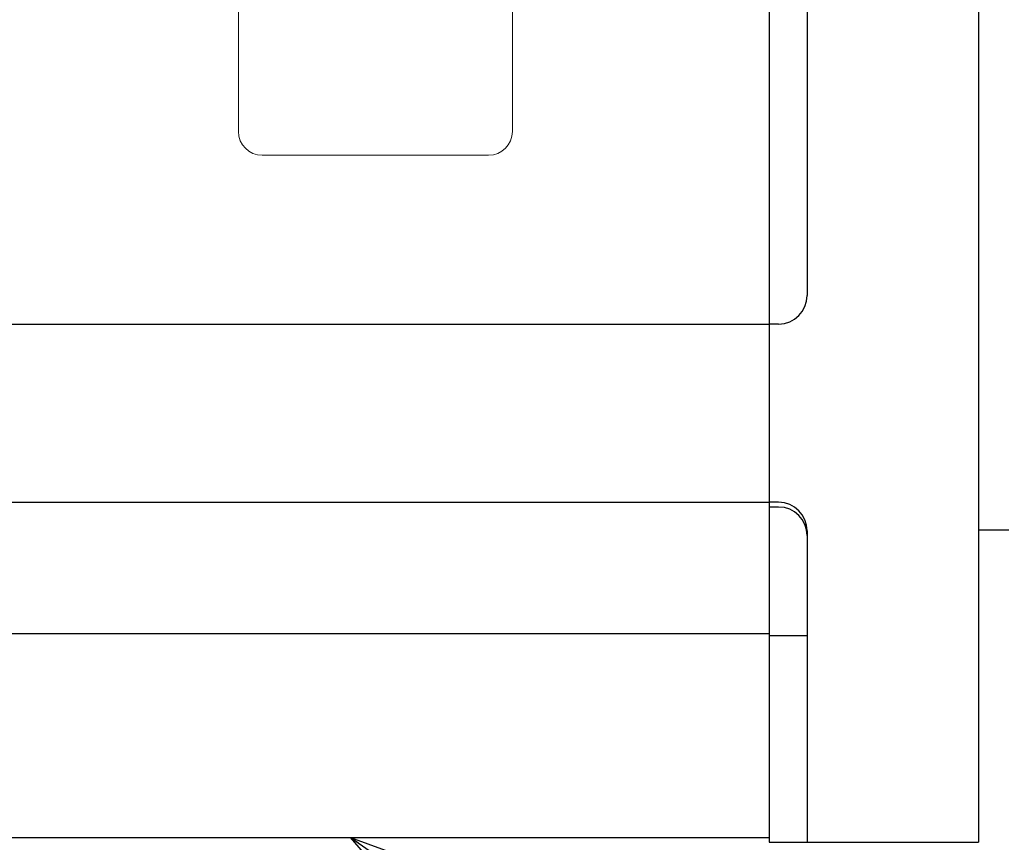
# Model space of a CAD drawing. Header units: millimetres. Extents: x 0 to 1300, y 0 to 891.
# Tile 106 of 127: x 409 to 513, y 495 to 582. Entities that reach past the tile are written whole.
import ezdxf

# ---------------------------------------------------------------- set-up
doc = ezdxf.new("R2010")
doc.units = ezdxf.units.MM
doc.header["$LTSCALE"] = 0.545669
doc.layers.add('NoLayerName_001', color=7, linetype='Continuous')
doc.styles.get("Standard").update_dxf_attribs({"font": 'txt', "bigfont": 'extfont2'})
doc.dimstyles.get("Standard").update_dxf_attribs({"dimtxt": 2.5, "dimasz": 2.5, "dimexe": 1, "dimexo": 1, "dimtad": 1, "dimdec": 3, "dimzin": 0, "dimdsep": 46, "dimtxsty": 'Standard', "dimcen": 2.5, "dimadec": 3, "dimazin": 0, "dimtfac": 0.75, "dimtdec": 3, "dimtmove": 0, "dimatfit": 3, "dimfxl": 1, "dimarcsym": 0})

# ---------------------------------------------------------------- blocks, each defined once
blk = doc.blocks.new('_OPEN30')
at = {"color": 0, "linetype": 'ByBlock', "lineweight": -2}
for p, q in [((-1, 0.267949), (0, 0)), ((0, 0), (-1, -0.267949)), ((0, 0), (-1, 0))]:
    blk.add_line(p, q, dxfattribs=at)
blk = doc.blocks.new('*D29')
at = {"layer": 'Defpoints', "color": 0}
for p in [(510, 495), (392, 431.78), (392, 387.46)]:
    blk.add_point(p, dxfattribs=at)
at = {"layer": 'NoLayerName_001', "color": 0, "linetype": 'Continuous', "lineweight": 13}
for p, q in [((510, 492), (510, 384.46)), ((392, 428.78), (392, 384.46)), ((505.5, 387.46), (396.5, 387.46))]:
    blk.add_line(p, q, dxfattribs=at)
at = {"layer": 'NoLayerName_001', "color": 0, "lineweight": 13, "xscale": 4.5, "yscale": 4.5, "zscale": 4.5, "rotation": 180}
blk.add_blockref('_OPEN30', (392, 387.46), dxfattribs=at)
at = {"layer": 'NoLayerName_001', "color": 0, "lineweight": 13, "xscale": 4.5, "yscale": 4.5, "zscale": 4.5}
blk.add_blockref('_OPEN30', (510, 387.46), dxfattribs=at)
at = {"layer": 'NoLayerName_001', "color": 0, "lineweight": 13, "insert": (451, 396.68), "char_height": 10.5, "attachment_point": 5}
blk.add_mtext('\\W0.8000;１１８', dxfattribs=at)
blk = doc.blocks.new('*D30')
at = {"layer": 'Defpoints', "color": 0}
for p in [(337.5, 522.5), (510, 495), (337.5, 368.71)]:
    blk.add_point(p, dxfattribs=at)
at = {"layer": 'NoLayerName_001', "color": 0, "linetype": 'Continuous', "lineweight": 13}
for p, q in [((337.5, 519.5), (337.5, 365.71)), ((510, 492), (510, 365.71)), ((505.5, 368.71), (342, 368.71))]:
    blk.add_line(p, q, dxfattribs=at)
at = {"layer": 'NoLayerName_001', "color": 0, "lineweight": 13, "xscale": 4.5, "yscale": 4.5, "zscale": 4.5, "rotation": 180}
blk.add_blockref('_OPEN30', (337.5, 368.71), dxfattribs=at)
at = {"layer": 'NoLayerName_001', "color": 0, "lineweight": 13, "xscale": 4.5, "yscale": 4.5, "zscale": 4.5}
blk.add_blockref('_OPEN30', (510, 368.71), dxfattribs=at)
at = {"layer": 'NoLayerName_001', "color": 0, "lineweight": 13, "insert": (423.75, 378), "char_height": 10.5, "attachment_point": 5}
blk.add_mtext('\\W0.8000;１７３', dxfattribs=at)

msp = doc.modelspace()

# ---------------------------------------------------------------- linework, layer by layer
at = {"layer": 'NoLayerName_001', "color": 7, "linetype": 'Continuous', "lineweight": 25}
for p, q in [((488, 675), (488, 495)), ((510, 675), (510, 495)), ((492, 617.5), (492, 552.5)), ((400, 549.5), (488, 549.5)), ((489, 549.5), (488, 549.5)), ((400, 530.75), (488, 530.75)), ((489, 530.75), (488, 530.75)), ((489, 530.25), (488, 530.25)), ((492, 527.75), (492, 495)), ((510, 527.85), (513.2, 527.85)), ((400, 516.9458), (488, 516.9458)), ((488, 516.7454), (492, 516.7454)), ((400, 495.5), (488, 495.5)), ((488, 495), (510, 495))]:
    msp.add_line(p, q, dxfattribs=at)
at = {"layer": 'NoLayerName_001', "color": 4, "linetype": 'Continuous', "lineweight": 13}
for p, q in [((432.2, 569.75), (432.2, 600.25)), ((461, 600.25), (461, 569.75)), ((458.5, 567.25), (434.7, 567.25))]:
    msp.add_line(p, q, dxfattribs=at)
for centre, start, end in [((434.7, 569.75), 180, 270), ((458.5, 569.75), 270, 0)]:
    msp.add_arc(centre, 2.5, start, end, dxfattribs=at)
at = {"layer": 'NoLayerName_001', "color": 7, "linetype": 'Continuous', "lineweight": 25}
for centre, start, end in [((489, 552.5), 270, 0), ((489, 527.75), 0, 90), ((489, 527.25), 0, 90)]:
    msp.add_arc(centre, 3, start, end, dxfattribs=at)

# ---------------------------------------------------------------- dimensions: what is measured, and where the dimension line sits
at = {"layer": 'NoLayerName_001', "color": 3, "linetype": 'Continuous', "lineweight": 13}
for base, p2, text, picture, middle in [((337.5, 368.7081), (337.5, 522.5), '\\W0.8000;１７３', '*D30', (423.75, 368.7081)), ((392.0005, 387.4594), (392.0005, 431.7794), '\\W0.8000;１１８', '*D29', (451.0003, 387.4594))]:
    dim = msp.add_linear_dim(base=base, p1=(510, 495), p2=p2, angle=180, text=text, dimstyle='Standard', override={"dimtxt": 10.5, "dimasz": 4.5, "dimexe": 3, "dimexo": 3, "dimgap": 3, "dimzin": 8, "dimblk": 'OPEN30', "dimclrd": 0, "dimclre": 0, "dimclrt": 0, "dimtp": 0, "dimtm": 0, "dimlwd": 13, "dimlwe": 13}, dxfattribs=at)
    dim.commit()
    dim.dimension.update_dxf_attribs({"geometry": picture, "text_midpoint": middle, "dimtype": 160})

# ---------------------------------------------------------------- leaders
at = {"layer": 'NoLayerName_001', "color": 3, "linetype": 'Continuous', "lineweight": 13, "annotation_type": 0, "has_hookline": 1, "hookline_direction": 0, "text_width": 85.0963}
msp.add_leader([(444, 495.5), (458.8927, 485.2046), (519.6319, 444.3221), (525.6319, 444.3221)], dimstyle='Standard', override={"dimtxt": 10.5, "dimasz": 6, "dimldrblk": 'OPEN30'}, dxfattribs=at)

doc.saveas('drawing.dxf')
